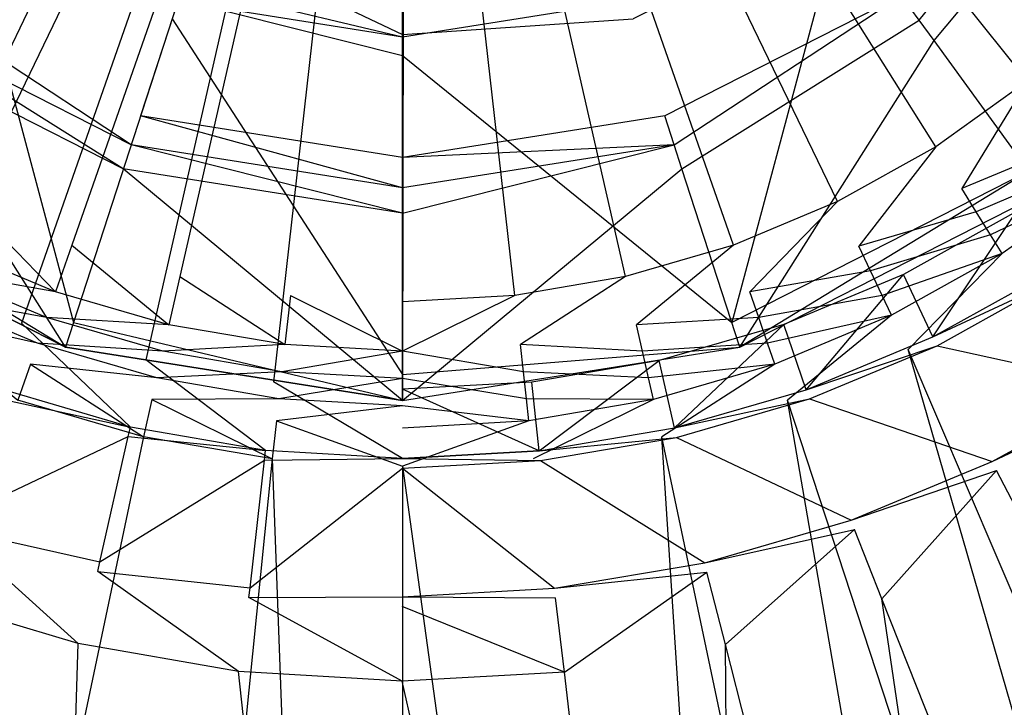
# Model space of a CAD drawing. Extents: x 0 to 0.54, y -0.45 to 0.
# Tile 14 of 38: x 0.259 to 0.287, y -0.238 to -0.219. Entities that reach past the tile are written whole.
import ezdxf

# ---------------------------------------------------------------- set-up
doc = ezdxf.new("R2010")
doc.units = 0
for name, color, linetype in [('L1_ABLAUF60_ONOVO_1___REPLACEMT', 7, 'CONTINUOUS'), ('L2_ABLAUF60_ONOVO_2___REPLACEMT', 7, 'CONTINUOUS'), ('L3_WT_416055_0___REPLACEMTFOREM', 7, 'CONTINUOUS')]:
    doc.layers.add(name, color=color, linetype=linetype)

msp = doc.modelspace()

# ---------------------------------------------------------------- linework, layer by layer
at = {"layer": 'L1_ABLAUF60_ONOVO_1___REPLACEMT', "color": 8}
for points, invisible_edges in [([(0.27, -0.199363, 0.051747), (0.262793, -0.221542, 0.051747), (0.256292, -0.218229, 0.051747), (0.27, -0.199363, 0.051747)], 14), ([(0.27, -0.222683, 0.051747), (0.262793, -0.221542, 0.051747), (0.27, -0.199363, 0.051747), (0.27, -0.222683, 0.051747)], 14), ([(0.283707, -0.218229, 0.051747), (0.277206, -0.221542, 0.051747), (0.27, -0.199363, 0.051747), (0.283707, -0.218229, 0.051747)], 14), ([(0.277206, -0.221542, 0.051747), (0.27, -0.222683, 0.051747), (0.27, -0.199363, 0.051747), (0.277206, -0.221542, 0.051747)], 14), ([(0.287214, -0.223057, 0.056747), (0.286596, -0.211421, 0.054972), (0.282058, -0.215959, 0.054972), (0.287214, -0.223057, 0.056747)], 13), ([(0.288866, -0.21307, 0.051747), (0.2842, -0.218908, 0.051747), (0.283707, -0.218229, 0.051747), (0.288866, -0.21307, 0.051747)], 13), ([(0.2842, -0.218908, 0.051747), (0.288866, -0.21307, 0.051747), (0.289544, -0.213563, 0.051747), (0.2842, -0.218908, 0.051747)], 14), ([(0.289544, -0.213563, 0.051747), (0.284607, -0.219467, 0.052259), (0.2842, -0.218908, 0.051747), (0.289544, -0.213563, 0.051747)], 13), ([(0.284607, -0.219467, 0.052259), (0.289544, -0.213563, 0.051747), (0.290104, -0.21397, 0.052259), (0.284607, -0.219467, 0.052259)], 14), ([(0.290104, -0.21397, 0.052259), (0.287633, -0.223633, 0.056066), (0.284607, -0.219467, 0.052259), (0.290104, -0.21397, 0.052259)], 13), ([(0.26095, -0.227217, 0.056747), (0.257942, -0.215959, 0.054972), (0.252785, -0.223057, 0.056747), (0.26095, -0.227217, 0.056747)], 13), ([(0.257942, -0.215959, 0.054972), (0.26095, -0.227217, 0.056747), (0.263661, -0.218873, 0.054972), (0.257942, -0.215959, 0.054972)], 14), ([(0.27905, -0.227217, 0.056747), (0.282058, -0.215959, 0.054972), (0.276339, -0.218873, 0.054972), (0.27905, -0.227217, 0.056747)], 13), ([(0.282058, -0.215959, 0.054972), (0.27905, -0.227217, 0.056747), (0.287214, -0.223057, 0.056747), (0.282058, -0.215959, 0.054972)], 14), ([(0.27, -0.219301, 0.054972), (0.264386, -0.216641, 0.053629), (0.263839, -0.218325, 0.054972), (0.27, -0.219301, 0.054972)], 13), ([(0.264386, -0.216641, 0.053629), (0.27, -0.219301, 0.054972), (0.27, -0.21753, 0.053629), (0.264386, -0.216641, 0.053629)], 14), ([(0.276161, -0.218325, 0.054972), (0.27, -0.21753, 0.053629), (0.27, -0.219301, 0.054972), (0.276161, -0.218325, 0.054972)], 13), ([(0.256292, -0.218229, 0.051747), (0.262534, -0.222339, 0.051747), (0.2558, -0.218908, 0.051747), (0.256292, -0.218229, 0.051747)], 13), ([(0.262534, -0.222339, 0.051747), (0.256292, -0.218229, 0.051747), (0.262793, -0.221542, 0.051747), (0.262534, -0.222339, 0.051747)], 14), ([(0.27, -0.219877, 0.054972), (0.263839, -0.218325, 0.054972), (0.263661, -0.218873, 0.054972), (0.27, -0.219877, 0.054972)], 13), ([(0.263839, -0.218325, 0.054972), (0.27, -0.219877, 0.054972), (0.27, -0.219301, 0.054972), (0.263839, -0.218325, 0.054972)], 14), ([(0.27, -0.219301, 0.054972), (0.276339, -0.218873, 0.054972), (0.276161, -0.218325, 0.054972), (0.27, -0.219301, 0.054972)], 14), ([(0.283707, -0.218229, 0.051747), (0.277465, -0.222339, 0.051747), (0.277206, -0.221542, 0.051747), (0.283707, -0.218229, 0.051747)], 13), ([(0.277465, -0.222339, 0.051747), (0.283707, -0.218229, 0.051747), (0.2842, -0.218908, 0.051747), (0.277465, -0.222339, 0.051747)], 14), ([(0.2558, -0.218908, 0.051747), (0.262321, -0.222997, 0.052259), (0.255393, -0.219467, 0.052259), (0.2558, -0.218908, 0.051747)], 13), ([(0.262321, -0.222997, 0.052259), (0.2558, -0.218908, 0.051747), (0.262534, -0.222339, 0.051747), (0.262321, -0.222997, 0.052259)], 14), ([(0.27, -0.22865, 0.056747), (0.263661, -0.218873, 0.054972), (0.26095, -0.227217, 0.056747), (0.27, -0.22865, 0.056747)], 13), ([(0.263661, -0.218873, 0.054972), (0.27, -0.22865, 0.056747), (0.27, -0.219877, 0.054972), (0.263661, -0.218873, 0.054972)], 14), ([(0.276339, -0.218873, 0.054972), (0.27, -0.219301, 0.054972), (0.27, -0.219877, 0.054972), (0.276339, -0.218873, 0.054972)], 13), ([(0.27, -0.219877, 0.054972), (0.27905, -0.227217, 0.056747), (0.276339, -0.218873, 0.054972), (0.27, -0.219877, 0.054972)], 14), ([(0.2842, -0.218908, 0.051747), (0.277679, -0.222997, 0.052259), (0.277465, -0.222339, 0.051747), (0.2842, -0.218908, 0.051747)], 13), ([(0.277679, -0.222997, 0.052259), (0.2842, -0.218908, 0.051747), (0.284607, -0.219467, 0.052259), (0.277679, -0.222997, 0.052259)], 14), ([(0.255393, -0.219467, 0.052259), (0.260729, -0.227895, 0.056066), (0.252366, -0.223633, 0.056066), (0.255393, -0.219467, 0.052259)], 13), ([(0.260729, -0.227895, 0.056066), (0.255393, -0.219467, 0.052259), (0.262321, -0.222997, 0.052259), (0.260729, -0.227895, 0.056066)], 14), ([(0.284607, -0.219467, 0.052259), (0.27927, -0.227895, 0.056066), (0.277679, -0.222997, 0.052259), (0.284607, -0.219467, 0.052259)], 13), ([(0.27927, -0.227895, 0.056066), (0.284607, -0.219467, 0.052259), (0.287633, -0.223633, 0.056066), (0.27927, -0.227895, 0.056066)], 14), ([(0.27905, -0.227217, 0.056747), (0.27, -0.219877, 0.054972), (0.27, -0.22865, 0.056747), (0.27905, -0.227217, 0.056747)], 13), ([(0.262793, -0.221542, 0.051747), (0.27, -0.223521, 0.051747), (0.262534, -0.222339, 0.051747), (0.262793, -0.221542, 0.051747)], 13), ([(0.27, -0.223521, 0.051747), (0.262793, -0.221542, 0.051747), (0.27, -0.222683, 0.051747), (0.27, -0.223521, 0.051747)], 14), ([(0.277465, -0.222339, 0.051747), (0.27, -0.222683, 0.051747), (0.277206, -0.221542, 0.051747), (0.277465, -0.222339, 0.051747)], 14), ([(0.262534, -0.222339, 0.051747), (0.27, -0.224213, 0.052259), (0.262321, -0.222997, 0.052259), (0.262534, -0.222339, 0.051747)], 13), ([(0.27, -0.224213, 0.052259), (0.262534, -0.222339, 0.051747), (0.27, -0.223521, 0.051747), (0.27, -0.224213, 0.052259)], 14), ([(0.277465, -0.222339, 0.051747), (0.27, -0.224213, 0.052259), (0.27, -0.223521, 0.051747), (0.277465, -0.222339, 0.051747)], 13), ([(0.27, -0.224213, 0.052259), (0.277465, -0.222339, 0.051747), (0.277679, -0.222997, 0.052259), (0.27, -0.224213, 0.052259)], 14), ([(0.27, -0.222683, 0.051747), (0.277465, -0.222339, 0.051747), (0.27, -0.223521, 0.051747), (0.27, -0.222683, 0.051747)], 13), ([(0.262321, -0.222997, 0.052259), (0.27, -0.229363, 0.056066), (0.260729, -0.227895, 0.056066), (0.262321, -0.222997, 0.052259)], 13), ([(0.27, -0.229363, 0.056066), (0.262321, -0.222997, 0.052259), (0.27, -0.224213, 0.052259), (0.27, -0.229363, 0.056066)], 14), ([(0.277679, -0.222997, 0.052259), (0.27, -0.229363, 0.056066), (0.27, -0.224213, 0.052259), (0.277679, -0.222997, 0.052259)], 13), ([(0.27, -0.229363, 0.056066), (0.277679, -0.222997, 0.052259), (0.27927, -0.227895, 0.056066), (0.27, -0.229363, 0.056066)], 14), ([(0.260729, -0.227895, 0.056747), (0.252785, -0.223057, 0.056747), (0.252366, -0.223633, 0.056747), (0.260729, -0.227895, 0.056747)], 13), ([(0.252785, -0.223057, 0.056747), (0.260729, -0.227895, 0.056747), (0.26095, -0.227217, 0.056747), (0.252785, -0.223057, 0.056747)], 14), ([(0.27927, -0.227895, 0.056747), (0.287214, -0.223057, 0.056747), (0.27905, -0.227217, 0.056747), (0.27927, -0.227895, 0.056747)], 13), ([(0.287214, -0.223057, 0.056747), (0.27927, -0.227895, 0.056747), (0.287633, -0.223633, 0.056747), (0.287214, -0.223057, 0.056747)], 14), ([(0.260729, -0.227895, 0.056066), (0.252366, -0.223633, 0.056747), (0.252366, -0.223633, 0.056066), (0.260729, -0.227895, 0.056066)], 13), ([(0.252366, -0.223633, 0.056747), (0.260729, -0.227895, 0.056066), (0.260729, -0.227895, 0.056747), (0.252366, -0.223633, 0.056747)], 14), ([(0.287633, -0.223633, 0.056747), (0.27927, -0.227895, 0.056066), (0.287633, -0.223633, 0.056066), (0.287633, -0.223633, 0.056747)], 13), ([(0.27927, -0.227895, 0.056066), (0.287633, -0.223633, 0.056747), (0.27927, -0.227895, 0.056747), (0.27927, -0.227895, 0.056066)], 14), ([(0.27, -0.229363, 0.056747), (0.26095, -0.227217, 0.056747), (0.260729, -0.227895, 0.056747), (0.27, -0.229363, 0.056747)], 13), ([(0.26095, -0.227217, 0.056747), (0.27, -0.229363, 0.056747), (0.27, -0.22865, 0.056747), (0.26095, -0.227217, 0.056747)], 14), ([(0.27, -0.22865, 0.056747), (0.27927, -0.227895, 0.056747), (0.27905, -0.227217, 0.056747), (0.27, -0.22865, 0.056747)], 14), ([(0.27, -0.229363, 0.056066), (0.260729, -0.227895, 0.056747), (0.260729, -0.227895, 0.056066), (0.27, -0.229363, 0.056066)], 13), ([(0.260729, -0.227895, 0.056747), (0.27, -0.229363, 0.056066), (0.27, -0.229363, 0.056747), (0.260729, -0.227895, 0.056747)], 14), ([(0.27927, -0.227895, 0.056747), (0.27, -0.22865, 0.056747), (0.27, -0.229363, 0.056747), (0.27927, -0.227895, 0.056747)], 13), ([(0.27927, -0.227895, 0.056747), (0.27, -0.229363, 0.056066), (0.27927, -0.227895, 0.056066), (0.27927, -0.227895, 0.056747)], 13), ([(0.27, -0.229363, 0.056066), (0.27927, -0.227895, 0.056747), (0.27, -0.229363, 0.056747), (0.27, -0.229363, 0.056066)], 14)]:
    msp.add_3dface(points, dxfattribs=dict(at, invisible_edges=invisible_edges))
at = {"layer": 'L2_ABLAUF60_ONOVO_2___REPLACEMT', "color": 8}
for points, invisible_edges in [([(0.27, -0.219363, 0.05569), (0.263967, -0.217931, 0.055769), (0.263819, -0.218384, 0.05569), (0.27, -0.219363, 0.05569)], 13), ([(0.263967, -0.217931, 0.055769), (0.27, -0.219363, 0.05569), (0.27, -0.218887, 0.055769), (0.263967, -0.217931, 0.055769)], 14), ([(0.27, -0.219363, 0.055065), (0.263819, -0.218384, 0.05569), (0.263819, -0.218384, 0.055065), (0.27, -0.219363, 0.055065)], 13), ([(0.263819, -0.218384, 0.05569), (0.27, -0.219363, 0.055065), (0.27, -0.219363, 0.05569), (0.263819, -0.218384, 0.05569)], 14), ([(0.27618, -0.218384, 0.05569), (0.27, -0.218887, 0.055769), (0.27, -0.219363, 0.05569), (0.27618, -0.218384, 0.05569)], 13), ([(0.27618, -0.218384, 0.05569), (0.27, -0.219363, 0.055065), (0.27618, -0.218384, 0.055065), (0.27618, -0.218384, 0.05569)], 13), ([(0.27, -0.219363, 0.055065), (0.27618, -0.218384, 0.05569), (0.27, -0.219363, 0.05569), (0.27, -0.219363, 0.055065)], 14)]:
    msp.add_3dface(points, dxfattribs=dict(at, invisible_edges=invisible_edges))
at = {"layer": 'L3_WT_416055_0___REPLACEMTFOREM', "color": 8}
for points, invisible_edges in [([(0.27004, -0.197154, 0.000039), (0.247582, -0.219641, 0.000065), (0.245215, -0.21696, 0.000062), (0.27004, -0.197154, 0.000039)], 14), ([(0.27004, -0.197154, 0.000039), (0.250231, -0.222038, 0.000068), (0.247582, -0.219641, 0.000065), (0.27004, -0.197154, 0.000039)], 14), ([(0.27004, -0.197154, 0.000039), (0.253129, -0.22412, 0.00007), (0.250231, -0.222038, 0.000068), (0.27004, -0.197154, 0.000039)], 14), ([(0.27004, -0.197154, 0.000039), (0.256239, -0.225862, 0.000072), (0.253129, -0.22412, 0.00007), (0.27004, -0.197154, 0.000039)], 14), ([(0.27004, -0.197154, 0.000039), (0.259524, -0.227241, 0.000074), (0.256239, -0.225862, 0.000072), (0.27004, -0.197154, 0.000039)], 14), ([(0.27004, -0.197154, 0.000039), (0.26294, -0.22824, 0.000075), (0.259524, -0.227241, 0.000074), (0.27004, -0.197154, 0.000039)], 14), ([(0.27004, -0.197154, 0.000039), (0.266446, -0.228846, 0.000075), (0.26294, -0.22824, 0.000075), (0.27004, -0.197154, 0.000039)], 14), ([(0.27004, -0.197154, 0.000039), (0.269997, -0.229052, 0.000076), (0.266446, -0.228846, 0.000075), (0.27004, -0.197154, 0.000039)], 14), ([(0.273549, -0.228856, 0.000075), (0.269997, -0.229052, 0.000076), (0.27004, -0.197154, 0.000039), (0.273549, -0.228856, 0.000075)], 14), ([(0.283764, -0.2259, 0.000072), (0.280476, -0.22727, 0.000073), (0.27004, -0.197154, 0.000039), (0.283764, -0.2259, 0.000072)], 14), ([(0.292438, -0.219703, 0.000065), (0.289783, -0.222093, 0.000067), (0.27004, -0.197154, 0.000039), (0.292438, -0.219703, 0.000065)], 14), ([(0.277056, -0.228259, 0.000075), (0.273549, -0.228856, 0.000075), (0.27004, -0.197154, 0.000039), (0.277056, -0.228259, 0.000075)], 14), ([(0.286879, -0.224167, 0.00007), (0.283764, -0.2259, 0.000072), (0.27004, -0.197154, 0.000039), (0.286879, -0.224167, 0.00007)], 14), ([(0.294812, -0.217029, 0.000062), (0.292438, -0.219703, 0.000065), (0.27004, -0.197154, 0.000039), (0.294812, -0.217029, 0.000062)], 14), ([(0.280476, -0.22727, 0.000073), (0.277056, -0.228259, 0.000075), (0.27004, -0.197154, 0.000039), (0.280476, -0.22727, 0.000073)], 14), ([(0.289783, -0.222093, 0.000067), (0.286879, -0.224167, 0.00007), (0.27004, -0.197154, 0.000039), (0.289783, -0.222093, 0.000067)], 14), ([(0.27, -0.199116, 0.051747), (0.250523, -0.218505, 0.051747), (0.252826, -0.220584, 0.051747), (0.27, -0.199116, 0.051747)], 14), ([(0.27, -0.199116, 0.051747), (0.252826, -0.220584, 0.051747), (0.255345, -0.222388, 0.051747), (0.27, -0.199116, 0.051747)], 14), ([(0.27, -0.199116, 0.051747), (0.255345, -0.222388, 0.051747), (0.258049, -0.223897, 0.051747), (0.27, -0.199116, 0.051747)], 14), ([(0.27, -0.199116, 0.051747), (0.258049, -0.223897, 0.051747), (0.260902, -0.22509, 0.051747), (0.27, -0.199116, 0.051747)], 14), ([(0.27, -0.199116, 0.051747), (0.260902, -0.22509, 0.051747), (0.263871, -0.225954, 0.051747), (0.27, -0.199116, 0.051747)], 14), ([(0.27, -0.199116, 0.051747), (0.263871, -0.225954, 0.051747), (0.266916, -0.226476, 0.051747), (0.27, -0.199116, 0.051747)], 14), ([(0.27, -0.226651, 0.051747), (0.27, -0.199116, 0.051747), (0.266916, -0.226476, 0.051747), (0.27, -0.226651, 0.051747)], 14), ([(0.287174, -0.220584, 0.051747), (0.27, -0.199116, 0.051747), (0.284655, -0.222388, 0.051747), (0.287174, -0.220584, 0.051747)], 14), ([(0.281951, -0.223897, 0.051747), (0.27, -0.199116, 0.051747), (0.279098, -0.22509, 0.051747), (0.281951, -0.223897, 0.051747)], 14), ([(0.284655, -0.222388, 0.051747), (0.27, -0.199116, 0.051747), (0.281951, -0.223897, 0.051747), (0.284655, -0.222388, 0.051747)], 14), ([(0.289477, -0.218505, 0.051747), (0.27, -0.199116, 0.051747), (0.287174, -0.220584, 0.051747), (0.289477, -0.218505, 0.051747)], 14), ([(0.279098, -0.22509, 0.051747), (0.27, -0.199116, 0.051747), (0.276129, -0.225954, 0.051747), (0.279098, -0.22509, 0.051747)], 14), ([(0.273084, -0.226476, 0.051747), (0.27, -0.199116, 0.051747), (0.27, -0.226651, 0.051747), (0.273084, -0.226476, 0.051747)], 14), ([(0.276129, -0.225954, 0.051747), (0.27, -0.199116, 0.051747), (0.273084, -0.226476, 0.051747), (0.276129, -0.225954, 0.051747)], 14), ([(0.285376, -0.223537, 0.051747), (0.287174, -0.220584, 0.051747), (0.284655, -0.222388, 0.051747), (0.285376, -0.223537, 0.051747)], 13), ([(0.287174, -0.220584, 0.051747), (0.285376, -0.223537, 0.051747), (0.288019, -0.221644, 0.051747), (0.287174, -0.220584, 0.051747)], 14), ([(0.285376, -0.223537, 0.051747), (0.288481, -0.222231, 0.053526), (0.288019, -0.221644, 0.051747), (0.285376, -0.223537, 0.051747)], 13), ([(0.28254, -0.22512, 0.051747), (0.284655, -0.222388, 0.051747), (0.281951, -0.223897, 0.051747), (0.28254, -0.22512, 0.051747)], 13), ([(0.284655, -0.222388, 0.051747), (0.28254, -0.22512, 0.051747), (0.285376, -0.223537, 0.051747), (0.284655, -0.222388, 0.051747)], 14), ([(0.288481, -0.222231, 0.053526), (0.285376, -0.223537, 0.051747), (0.28577, -0.224173, 0.053526), (0.288481, -0.222231, 0.053526)], 14), ([(0.28577, -0.224173, 0.053526), (0.288942, -0.222818, 0.055305), (0.288481, -0.222231, 0.053526), (0.28577, -0.224173, 0.053526)], 13), ([(0.288942, -0.222818, 0.055305), (0.28577, -0.224173, 0.053526), (0.286164, -0.224808, 0.055305), (0.288942, -0.222818, 0.055305)], 14), ([(0.286164, -0.224808, 0.055305), (0.289317, -0.223294, 0.056747), (0.288942, -0.222818, 0.055305), (0.286164, -0.224808, 0.055305)], 13), ([(0.289317, -0.223294, 0.056747), (0.286164, -0.224808, 0.055305), (0.286483, -0.225324, 0.056747), (0.289317, -0.223294, 0.056747)], 14), ([(0.28704, -0.22621, 0.056747), (0.289317, -0.223294, 0.056747), (0.286483, -0.225324, 0.056747), (0.28704, -0.22621, 0.056747)], 13), ([(0.28254, -0.22512, 0.051747), (0.28577, -0.224173, 0.053526), (0.285376, -0.223537, 0.051747), (0.28254, -0.22512, 0.051747)], 13), ([(0.260455, -0.226372, 0.051747), (0.258049, -0.223897, 0.051747), (0.25746, -0.22512, 0.051747), (0.260455, -0.226372, 0.051747)], 13), ([(0.258049, -0.223897, 0.051747), (0.260455, -0.226372, 0.051747), (0.260902, -0.22509, 0.051747), (0.258049, -0.223897, 0.051747)], 14), ([(0.279545, -0.226372, 0.051747), (0.281951, -0.223897, 0.051747), (0.279098, -0.22509, 0.051747), (0.279545, -0.226372, 0.051747)], 13), ([(0.281951, -0.223897, 0.051747), (0.279545, -0.226372, 0.051747), (0.28254, -0.22512, 0.051747), (0.281951, -0.223897, 0.051747)], 14), ([(0.28577, -0.224173, 0.053526), (0.28254, -0.22512, 0.051747), (0.282861, -0.225796, 0.053526), (0.28577, -0.224173, 0.053526)], 14), ([(0.282861, -0.225796, 0.053526), (0.286164, -0.224808, 0.055305), (0.28577, -0.224173, 0.053526), (0.282861, -0.225796, 0.053526)], 13), ([(0.286879, -0.224167, 0.00007), (0.284579, -0.227614, 0.000074), (0.283764, -0.2259, 0.000072), (0.286879, -0.224167, 0.00007)], 13), ([(0.284579, -0.227614, 0.000074), (0.286879, -0.224167, 0.00007), (0.287879, -0.225778, 0.000072), (0.284579, -0.227614, 0.000074)], 14), ([(0.286164, -0.224808, 0.055305), (0.282861, -0.225796, 0.053526), (0.283182, -0.226472, 0.055305), (0.286164, -0.224808, 0.055305)], 14), ([(0.283182, -0.226472, 0.055305), (0.286483, -0.225324, 0.056747), (0.286164, -0.224808, 0.055305), (0.283182, -0.226472, 0.055305)], 13), ([(0.257139, -0.225796, 0.053526), (0.260455, -0.226372, 0.051747), (0.25746, -0.22512, 0.051747), (0.257139, -0.225796, 0.053526)], 13), ([(0.263569, -0.227278, 0.051747), (0.260902, -0.22509, 0.051747), (0.260455, -0.226372, 0.051747), (0.263569, -0.227278, 0.051747)], 13), ([(0.260902, -0.22509, 0.051747), (0.263569, -0.227278, 0.051747), (0.263871, -0.225954, 0.051747), (0.260902, -0.22509, 0.051747)], 14), ([(0.276431, -0.227278, 0.051747), (0.279098, -0.22509, 0.051747), (0.276129, -0.225954, 0.051747), (0.276431, -0.227278, 0.051747)], 13), ([(0.279098, -0.22509, 0.051747), (0.276431, -0.227278, 0.051747), (0.279545, -0.226372, 0.051747), (0.279098, -0.22509, 0.051747)], 14), ([(0.279545, -0.226372, 0.051747), (0.282861, -0.225796, 0.053526), (0.28254, -0.22512, 0.051747), (0.279545, -0.226372, 0.051747)], 13), ([(0.286483, -0.225324, 0.056747), (0.283182, -0.226472, 0.055305), (0.283442, -0.22702, 0.056747), (0.286483, -0.225324, 0.056747)], 14), ([(0.283896, -0.227964, 0.056747), (0.286483, -0.225324, 0.056747), (0.283442, -0.22702, 0.056747), (0.283896, -0.227964, 0.056747)], 13), ([(0.286483, -0.225324, 0.056747), (0.283896, -0.227964, 0.056747), (0.28704, -0.22621, 0.056747), (0.286483, -0.225324, 0.056747)], 14), ([(0.258899, -0.229035, 0.000076), (0.256239, -0.225862, 0.000072), (0.259524, -0.227241, 0.000074), (0.258899, -0.229035, 0.000076)], 14), ([(0.256818, -0.226472, 0.055305), (0.26021, -0.22708, 0.053526), (0.257139, -0.225796, 0.053526), (0.256818, -0.226472, 0.055305)], 13), ([(0.260455, -0.226372, 0.051747), (0.257139, -0.225796, 0.053526), (0.26021, -0.22708, 0.053526), (0.260455, -0.226372, 0.051747)], 14), ([(0.266764, -0.227826, 0.051747), (0.263871, -0.225954, 0.051747), (0.263569, -0.227278, 0.051747), (0.266764, -0.227826, 0.051747)], 13), ([(0.263871, -0.225954, 0.051747), (0.266764, -0.227826, 0.051747), (0.266916, -0.226476, 0.051747), (0.263871, -0.225954, 0.051747)], 14), ([(0.273236, -0.227826, 0.051747), (0.276129, -0.225954, 0.051747), (0.273084, -0.226476, 0.051747), (0.273236, -0.227826, 0.051747)], 13), ([(0.276129, -0.225954, 0.051747), (0.273236, -0.227826, 0.051747), (0.276431, -0.227278, 0.051747), (0.276129, -0.225954, 0.051747)], 14), ([(0.282861, -0.225796, 0.053526), (0.279545, -0.226372, 0.051747), (0.27979, -0.22708, 0.053526), (0.282861, -0.225796, 0.053526)], 14), ([(0.27979, -0.22708, 0.053526), (0.283182, -0.226472, 0.055305), (0.282861, -0.225796, 0.053526), (0.27979, -0.22708, 0.053526)], 13), ([(0.283764, -0.2259, 0.000072), (0.281095, -0.229065, 0.000075), (0.280476, -0.22727, 0.000073), (0.283764, -0.2259, 0.000072)], 13), ([(0.281095, -0.229065, 0.000075), (0.283764, -0.2259, 0.000072), (0.284579, -0.227614, 0.000074), (0.281095, -0.229065, 0.000075)], 14), ([(0.28802, -0.226006, 0.00217), (0.284579, -0.227614, 0.000074), (0.287879, -0.225778, 0.000072), (0.28802, -0.226006, 0.00217)], 13), ([(0.324353, -0.322595, 0.063885), (0.28704, -0.22621, 0.056747), (0.283896, -0.227964, 0.056747), (0.324353, -0.322595, 0.063885)], 14), ([(0.284579, -0.227614, 0.000074), (0.28802, -0.226006, 0.00217), (0.284694, -0.227856, 0.002172), (0.284579, -0.227614, 0.000074)], 14), ([(0.289877, -0.228999, 0.029797), (0.284694, -0.227856, 0.002172), (0.28802, -0.226006, 0.00217), (0.289877, -0.228999, 0.029797)], 13), ([(0.256558, -0.22702, 0.056747), (0.259966, -0.227789, 0.055305), (0.256818, -0.226472, 0.055305), (0.256558, -0.22702, 0.056747)], 13), ([(0.26021, -0.22708, 0.053526), (0.256818, -0.226472, 0.055305), (0.259966, -0.227789, 0.055305), (0.26021, -0.22708, 0.053526)], 14), ([(0.26021, -0.22708, 0.053526), (0.263569, -0.227278, 0.051747), (0.260455, -0.226372, 0.051747), (0.26021, -0.22708, 0.053526)], 13), ([(0.27, -0.22801, 0.051747), (0.266916, -0.226476, 0.051747), (0.266764, -0.227826, 0.051747), (0.27, -0.22801, 0.051747)], 13), ([(0.266916, -0.226476, 0.051747), (0.27, -0.22801, 0.051747), (0.27, -0.226651, 0.051747), (0.266916, -0.226476, 0.051747)], 14), ([(0.27, -0.22801, 0.051747), (0.273084, -0.226476, 0.051747), (0.27, -0.226651, 0.051747), (0.27, -0.22801, 0.051747)], 13), ([(0.273084, -0.226476, 0.051747), (0.27, -0.22801, 0.051747), (0.273236, -0.227826, 0.051747), (0.273084, -0.226476, 0.051747)], 14), ([(0.276431, -0.227278, 0.051747), (0.27979, -0.22708, 0.053526), (0.279545, -0.226372, 0.051747), (0.276431, -0.227278, 0.051747)], 13), ([(0.283182, -0.226472, 0.055305), (0.27979, -0.22708, 0.053526), (0.280034, -0.227789, 0.055305), (0.283182, -0.226472, 0.055305)], 14), ([(0.280034, -0.227789, 0.055305), (0.283442, -0.22702, 0.056747), (0.283182, -0.226472, 0.055305), (0.280034, -0.227789, 0.055305)], 13), ([(0.256558, -0.22702, 0.056747), (0.259422, -0.229352, 0.056747), (0.259767, -0.228363, 0.056747), (0.256558, -0.22702, 0.056747)], 14), ([(0.259966, -0.227789, 0.055305), (0.256558, -0.22702, 0.056747), (0.259767, -0.228363, 0.056747), (0.259966, -0.227789, 0.055305)], 14), ([(0.259966, -0.227789, 0.055305), (0.263404, -0.22801, 0.053526), (0.26021, -0.22708, 0.053526), (0.259966, -0.227789, 0.055305)], 13), ([(0.263569, -0.227278, 0.051747), (0.26021, -0.22708, 0.053526), (0.263404, -0.22801, 0.053526), (0.263569, -0.227278, 0.051747)], 14), ([(0.27979, -0.22708, 0.053526), (0.276431, -0.227278, 0.051747), (0.276596, -0.22801, 0.053526), (0.27979, -0.22708, 0.053526)], 14), ([(0.276596, -0.22801, 0.053526), (0.280034, -0.227789, 0.055305), (0.27979, -0.22708, 0.053526), (0.276596, -0.22801, 0.053526)], 13), ([(0.283442, -0.22702, 0.056747), (0.280034, -0.227789, 0.055305), (0.280233, -0.228363, 0.056747), (0.283442, -0.22702, 0.056747)], 14), ([(0.280578, -0.229352, 0.056747), (0.283442, -0.22702, 0.056747), (0.280233, -0.228363, 0.056747), (0.280578, -0.229352, 0.056747)], 13), ([(0.283442, -0.22702, 0.056747), (0.280578, -0.229352, 0.056747), (0.283896, -0.227964, 0.056747), (0.283442, -0.22702, 0.056747)], 14), ([(0.259524, -0.227241, 0.000074), (0.262519, -0.230093, 0.000077), (0.258899, -0.229035, 0.000076), (0.259524, -0.227241, 0.000074)], 13), ([(0.262519, -0.230093, 0.000077), (0.259524, -0.227241, 0.000074), (0.26294, -0.22824, 0.000075), (0.262519, -0.230093, 0.000077)], 14), ([(0.263404, -0.22801, 0.053526), (0.266764, -0.227826, 0.051747), (0.263569, -0.227278, 0.051747), (0.263404, -0.22801, 0.053526)], 13), ([(0.273236, -0.227826, 0.051747), (0.276596, -0.22801, 0.053526), (0.276431, -0.227278, 0.051747), (0.273236, -0.227826, 0.051747)], 13), ([(0.280476, -0.22727, 0.000073), (0.277473, -0.230113, 0.000077), (0.277056, -0.228259, 0.000075), (0.280476, -0.22727, 0.000073)], 13), ([(0.277473, -0.230113, 0.000077), (0.280476, -0.22727, 0.000073), (0.281095, -0.229065, 0.000075), (0.277473, -0.230113, 0.000077)], 14), ([(0.284694, -0.227856, 0.002172), (0.281095, -0.229065, 0.000075), (0.284579, -0.227614, 0.000074), (0.284694, -0.227856, 0.002172)], 13), ([(0.259767, -0.228363, 0.056747), (0.26324, -0.228741, 0.055305), (0.259966, -0.227789, 0.055305), (0.259767, -0.228363, 0.056747)], 13), ([(0.263404, -0.22801, 0.053526), (0.259966, -0.227789, 0.055305), (0.26324, -0.228741, 0.055305), (0.263404, -0.22801, 0.053526)], 14), ([(0.266764, -0.227826, 0.051747), (0.263404, -0.22801, 0.053526), (0.266681, -0.228572, 0.053526), (0.266764, -0.227826, 0.051747)], 14), ([(0.266681, -0.228572, 0.053526), (0.27, -0.22801, 0.051747), (0.266764, -0.227826, 0.051747), (0.266681, -0.228572, 0.053526)], 13), ([(0.27, -0.22801, 0.051747), (0.273319, -0.228572, 0.053526), (0.273236, -0.227826, 0.051747), (0.27, -0.22801, 0.051747)], 13), ([(0.276596, -0.22801, 0.053526), (0.273236, -0.227826, 0.051747), (0.273319, -0.228572, 0.053526), (0.276596, -0.22801, 0.053526)], 14), ([(0.280034, -0.227789, 0.055305), (0.276596, -0.22801, 0.053526), (0.27676, -0.228741, 0.055305), (0.280034, -0.227789, 0.055305)], 14), ([(0.27676, -0.228741, 0.055305), (0.280233, -0.228363, 0.056747), (0.280034, -0.227789, 0.055305), (0.27676, -0.228741, 0.055305)], 13), ([(0.281095, -0.229065, 0.000075), (0.284694, -0.227856, 0.002172), (0.281183, -0.229319, 0.002174), (0.281095, -0.229065, 0.000075)], 14), ([(0.286207, -0.231041, 0.029799), (0.281183, -0.229319, 0.002174), (0.284694, -0.227856, 0.002172), (0.286207, -0.231041, 0.029799)], 13), ([(0.284694, -0.227856, 0.002172), (0.289877, -0.228999, 0.029797), (0.286207, -0.231041, 0.029799), (0.284694, -0.227856, 0.002172)], 14), ([(0.26324, -0.228741, 0.055305), (0.266681, -0.228572, 0.053526), (0.263404, -0.22801, 0.053526), (0.26324, -0.228741, 0.055305)], 13), ([(0.27, -0.22801, 0.051747), (0.266681, -0.228572, 0.053526), (0.27, -0.22876, 0.053526), (0.27, -0.22801, 0.051747)], 14), ([(0.273319, -0.228572, 0.053526), (0.27, -0.22801, 0.051747), (0.27, -0.22876, 0.053526), (0.273319, -0.228572, 0.053526)], 14), ([(0.273319, -0.228572, 0.053526), (0.27676, -0.228741, 0.055305), (0.276596, -0.22801, 0.053526), (0.273319, -0.228572, 0.053526)], 13), ([(0.312066, -0.325235, 0.063885), (0.283896, -0.227964, 0.056747), (0.280578, -0.229352, 0.056747), (0.312066, -0.325235, 0.063885)], 14), ([(0.324353, -0.322595, 0.063885), (0.283896, -0.227964, 0.056747), (0.312066, -0.325235, 0.063885), (0.324353, -0.322595, 0.063885)], 14), ([(0.262873, -0.230356, 0.056747), (0.259767, -0.228363, 0.056747), (0.259422, -0.229352, 0.056747), (0.262873, -0.230356, 0.056747)], 13), ([(0.259767, -0.228363, 0.056747), (0.262873, -0.230356, 0.056747), (0.263106, -0.229334, 0.056747), (0.259767, -0.228363, 0.056747)], 14), ([(0.26324, -0.228741, 0.055305), (0.259767, -0.228363, 0.056747), (0.263106, -0.229334, 0.056747), (0.26324, -0.228741, 0.055305)], 14), ([(0.26294, -0.22824, 0.000075), (0.266233, -0.230735, 0.000077), (0.262519, -0.230093, 0.000077), (0.26294, -0.22824, 0.000075)], 13), ([(0.266233, -0.230735, 0.000077), (0.26294, -0.22824, 0.000075), (0.266446, -0.228846, 0.000075), (0.266233, -0.230735, 0.000077)], 14), ([(0.277056, -0.228259, 0.000075), (0.273757, -0.230746, 0.000077), (0.273549, -0.228856, 0.000075), (0.277056, -0.228259, 0.000075)], 13), ([(0.273757, -0.230746, 0.000077), (0.277056, -0.228259, 0.000075), (0.277473, -0.230113, 0.000077), (0.273757, -0.230746, 0.000077)], 14), ([(0.280233, -0.228363, 0.056747), (0.27676, -0.228741, 0.055305), (0.276894, -0.229334, 0.056747), (0.280233, -0.228363, 0.056747)], 14), ([(0.277127, -0.230356, 0.056747), (0.280233, -0.228363, 0.056747), (0.276894, -0.229334, 0.056747), (0.277127, -0.230356, 0.056747)], 13), ([(0.280233, -0.228363, 0.056747), (0.277127, -0.230356, 0.056747), (0.280578, -0.229352, 0.056747), (0.280233, -0.228363, 0.056747)], 14), ([(0.266681, -0.228572, 0.053526), (0.26324, -0.228741, 0.055305), (0.266598, -0.229317, 0.055305), (0.266681, -0.228572, 0.053526)], 14), ([(0.266598, -0.229317, 0.055305), (0.27, -0.22876, 0.053526), (0.266681, -0.228572, 0.053526), (0.266598, -0.229317, 0.055305)], 13), ([(0.27, -0.22876, 0.053526), (0.273402, -0.229317, 0.055305), (0.273319, -0.228572, 0.053526), (0.27, -0.22876, 0.053526)], 13), ([(0.27676, -0.228741, 0.055305), (0.273319, -0.228572, 0.053526), (0.273402, -0.229317, 0.055305), (0.27676, -0.228741, 0.055305)], 14), ([(0.263106, -0.229334, 0.056747), (0.266598, -0.229317, 0.055305), (0.26324, -0.228741, 0.055305), (0.263106, -0.229334, 0.056747)], 13), ([(0.266446, -0.228846, 0.000075), (0.269995, -0.230954, 0.000078), (0.266233, -0.230735, 0.000077), (0.266446, -0.228846, 0.000075)], 13), ([(0.269995, -0.230954, 0.000078), (0.266446, -0.228846, 0.000075), (0.269997, -0.229052, 0.000076), (0.269995, -0.230954, 0.000078)], 14), ([(0.27, -0.22876, 0.053526), (0.266598, -0.229317, 0.055305), (0.27, -0.22951, 0.055305), (0.27, -0.22876, 0.053526)], 14), ([(0.273757, -0.230746, 0.000077), (0.269997, -0.229052, 0.000076), (0.273549, -0.228856, 0.000075), (0.273757, -0.230746, 0.000077)], 14), ([(0.273402, -0.229317, 0.055305), (0.27, -0.22876, 0.053526), (0.27, -0.22951, 0.055305), (0.273402, -0.229317, 0.055305)], 14), ([(0.273402, -0.229317, 0.055305), (0.276894, -0.229334, 0.056747), (0.27676, -0.228741, 0.055305), (0.273402, -0.229317, 0.055305)], 13), ([(0.262519, -0.230093, 0.000077), (0.258811, -0.229288, 0.002174), (0.258899, -0.229035, 0.000076), (0.262519, -0.230093, 0.000077)], 13), ([(0.269997, -0.229052, 0.000076), (0.273757, -0.230746, 0.000077), (0.269995, -0.230954, 0.000078), (0.269997, -0.229052, 0.000076)], 13), ([(0.281183, -0.229319, 0.002174), (0.277473, -0.230113, 0.000077), (0.281095, -0.229065, 0.000075), (0.281183, -0.229319, 0.002174)], 13), ([(0.290018, -0.229226, 0.031893), (0.286207, -0.231041, 0.029799), (0.289877, -0.228999, 0.029797), (0.290018, -0.229226, 0.031893)], 13), ([(0.286207, -0.231041, 0.029799), (0.290018, -0.229226, 0.031893), (0.286322, -0.231282, 0.031895), (0.286207, -0.231041, 0.029799)], 14), ([(0.290018, -0.229226, 0.031893), (0.287266, -0.233099, 0.0319), (0.286322, -0.231282, 0.031895), (0.290018, -0.229226, 0.031893)], 13), ([(0.262873, -0.230356, 0.056747), (0.259422, -0.229352, 0.056747), (0.242496, -0.327252, 0.063885), (0.262873, -0.230356, 0.056747)], 14), ([(0.262459, -0.230354, 0.002175), (0.257651, -0.23262, 0.029801), (0.258811, -0.229288, 0.002174), (0.262459, -0.230354, 0.002175)], 13), ([(0.258811, -0.229288, 0.002174), (0.262519, -0.230093, 0.000077), (0.262459, -0.230354, 0.002175), (0.258811, -0.229288, 0.002174)], 14), ([(0.266414, -0.230963, 0.056747), (0.263106, -0.229334, 0.056747), (0.262873, -0.230356, 0.056747), (0.266414, -0.230963, 0.056747)], 13), ([(0.266598, -0.229317, 0.055305), (0.263106, -0.229334, 0.056747), (0.266531, -0.229922, 0.056747), (0.266598, -0.229317, 0.055305)], 14), ([(0.263106, -0.229334, 0.056747), (0.266414, -0.230963, 0.056747), (0.266531, -0.229922, 0.056747), (0.263106, -0.229334, 0.056747)], 14), ([(0.266531, -0.229922, 0.056747), (0.27, -0.22951, 0.055305), (0.266598, -0.229317, 0.055305), (0.266531, -0.229922, 0.056747)], 13), ([(0.27, -0.22951, 0.055305), (0.266531, -0.229922, 0.056747), (0.27, -0.230118, 0.056747), (0.27, -0.22951, 0.055305)], 14), ([(0.27, -0.22951, 0.055305), (0.273469, -0.229922, 0.056747), (0.273402, -0.229317, 0.055305), (0.27, -0.22951, 0.055305)], 13), ([(0.273469, -0.229922, 0.056747), (0.27, -0.22951, 0.055305), (0.27, -0.230118, 0.056747), (0.273469, -0.229922, 0.056747)], 14), ([(0.276894, -0.229334, 0.056747), (0.273402, -0.229317, 0.055305), (0.273469, -0.229922, 0.056747), (0.276894, -0.229334, 0.056747)], 14), ([(0.273586, -0.230963, 0.056747), (0.276894, -0.229334, 0.056747), (0.273469, -0.229922, 0.056747), (0.273586, -0.230963, 0.056747)], 13), ([(0.276894, -0.229334, 0.056747), (0.273586, -0.230963, 0.056747), (0.277127, -0.230356, 0.056747), (0.276894, -0.229334, 0.056747)], 14), ([(0.297504, -0.327252, 0.063885), (0.280578, -0.229352, 0.056747), (0.277127, -0.230356, 0.056747), (0.297504, -0.327252, 0.063885)], 14), ([(0.277473, -0.230113, 0.000077), (0.281183, -0.229319, 0.002174), (0.277532, -0.230375, 0.002175), (0.277473, -0.230113, 0.000077)], 14), ([(0.282334, -0.232654, 0.029801), (0.277532, -0.230375, 0.002175), (0.281183, -0.229319, 0.002174), (0.282334, -0.232654, 0.029801)], 13), ([(0.312066, -0.325235, 0.063885), (0.280578, -0.229352, 0.056747), (0.297504, -0.327252, 0.063885), (0.312066, -0.325235, 0.063885)], 14), ([(0.281183, -0.229319, 0.002174), (0.286207, -0.231041, 0.029799), (0.282334, -0.232654, 0.029801), (0.281183, -0.229319, 0.002174)], 14), ([(0.27, -0.231166, 0.056747), (0.266531, -0.229922, 0.056747), (0.266414, -0.230963, 0.056747), (0.27, -0.231166, 0.056747)], 13), ([(0.266531, -0.229922, 0.056747), (0.27, -0.231166, 0.056747), (0.27, -0.230118, 0.056747), (0.266531, -0.229922, 0.056747)], 14), ([(0.27, -0.231166, 0.056747), (0.273469, -0.229922, 0.056747), (0.27, -0.230118, 0.056747), (0.27, -0.231166, 0.056747)], 13), ([(0.273469, -0.229922, 0.056747), (0.27, -0.231166, 0.056747), (0.273586, -0.230963, 0.056747), (0.273469, -0.229922, 0.056747)], 14), ([(0.266233, -0.230735, 0.000077), (0.262459, -0.230354, 0.002175), (0.262519, -0.230093, 0.000077), (0.266233, -0.230735, 0.000077)], 13), ([(0.277532, -0.230375, 0.002175), (0.273757, -0.230746, 0.000077), (0.277473, -0.230113, 0.000077), (0.277532, -0.230375, 0.002175)], 13), ([(0.262873, -0.230356, 0.056747), (0.242496, -0.327252, 0.063885), (0.256587, -0.328416, 0.063885), (0.262873, -0.230356, 0.056747)], 14), ([(0.266414, -0.230963, 0.056747), (0.262873, -0.230356, 0.056747), (0.256587, -0.328416, 0.063885), (0.266414, -0.230963, 0.056747)], 14), ([(0.257651, -0.23262, 0.029801), (0.262459, -0.230354, 0.002175), (0.261676, -0.233797, 0.029802), (0.257651, -0.23262, 0.029801)], 14), ([(0.266203, -0.231002, 0.002176), (0.261676, -0.233797, 0.029802), (0.262459, -0.230354, 0.002175), (0.266203, -0.231002, 0.002176)], 13), ([(0.262459, -0.230354, 0.002175), (0.266233, -0.230735, 0.000077), (0.266203, -0.231002, 0.002176), (0.262459, -0.230354, 0.002175)], 14), ([(0.283413, -0.328416, 0.063885), (0.277127, -0.230356, 0.056747), (0.273586, -0.230963, 0.056747), (0.283413, -0.328416, 0.063885)], 14), ([(0.273757, -0.230746, 0.000077), (0.277532, -0.230375, 0.002175), (0.273787, -0.231012, 0.002176), (0.273757, -0.230746, 0.000077)], 14), ([(0.278306, -0.23382, 0.029802), (0.273787, -0.231012, 0.002176), (0.277532, -0.230375, 0.002175), (0.278306, -0.23382, 0.029802)], 13), ([(0.297504, -0.327252, 0.063885), (0.277127, -0.230356, 0.056747), (0.283413, -0.328416, 0.063885), (0.297504, -0.327252, 0.063885)], 14), ([(0.277532, -0.230375, 0.002175), (0.282334, -0.232654, 0.029801), (0.278306, -0.23382, 0.029802), (0.277532, -0.230375, 0.002175)], 14), ([(0.269995, -0.230954, 0.000078), (0.266203, -0.231002, 0.002176), (0.266233, -0.230735, 0.000077), (0.269995, -0.230954, 0.000078)], 13), ([(0.273787, -0.231012, 0.002176), (0.269995, -0.230954, 0.000078), (0.273757, -0.230746, 0.000077), (0.273787, -0.231012, 0.002176)], 13), ([(0.27, -0.328862, 0.063885), (0.266414, -0.230963, 0.056747), (0.256587, -0.328416, 0.063885), (0.27, -0.328862, 0.063885)], 13), ([(0.261676, -0.233797, 0.029802), (0.266203, -0.231002, 0.002176), (0.265806, -0.234511, 0.029803), (0.261676, -0.233797, 0.029802)], 14), ([(0.269994, -0.231222, 0.002176), (0.265806, -0.234511, 0.029803), (0.266203, -0.231002, 0.002176), (0.269994, -0.231222, 0.002176)], 13), ([(0.266203, -0.231002, 0.002176), (0.269995, -0.230954, 0.000078), (0.269994, -0.231222, 0.002176), (0.266203, -0.231002, 0.002176)], 14), ([(0.266414, -0.230963, 0.056747), (0.27, -0.328862, 0.063885), (0.27, -0.231166, 0.056747), (0.266414, -0.230963, 0.056747)], 14), ([(0.269995, -0.230954, 0.000078), (0.273787, -0.231012, 0.002176), (0.269994, -0.231222, 0.002176), (0.269995, -0.230954, 0.000078)], 14), ([(0.274174, -0.234523, 0.029803), (0.269994, -0.231222, 0.002176), (0.273787, -0.231012, 0.002176), (0.274174, -0.234523, 0.029803)], 13), ([(0.27, -0.231166, 0.056747), (0.283413, -0.328416, 0.063885), (0.273586, -0.230963, 0.056747), (0.27, -0.231166, 0.056747)], 14), ([(0.273787, -0.231012, 0.002176), (0.278306, -0.23382, 0.029802), (0.274174, -0.234523, 0.029803), (0.273787, -0.231012, 0.002176)], 14), ([(0.286322, -0.231282, 0.031895), (0.282334, -0.232654, 0.029801), (0.286207, -0.231041, 0.029799), (0.286322, -0.231282, 0.031895)], 13), ([(0.265806, -0.234511, 0.029803), (0.269994, -0.231222, 0.002176), (0.26999, -0.234754, 0.029803), (0.265806, -0.234511, 0.029803)], 14), ([(0.269994, -0.231222, 0.002176), (0.274174, -0.234523, 0.029803), (0.26999, -0.234754, 0.029803), (0.269994, -0.231222, 0.002176)], 14), ([(0.283413, -0.328416, 0.063885), (0.27, -0.231166, 0.056747), (0.27, -0.328862, 0.063885), (0.283413, -0.328416, 0.063885)], 13), ([(0.282334, -0.232654, 0.029801), (0.286322, -0.231282, 0.031895), (0.282421, -0.232907, 0.031897), (0.282334, -0.232654, 0.029801)], 14), ([(0.286322, -0.231282, 0.031895), (0.283175, -0.234813, 0.031903), (0.282421, -0.232907, 0.031897), (0.286322, -0.231282, 0.031895)], 13), ([(0.283175, -0.234813, 0.031903), (0.286322, -0.231282, 0.031895), (0.287266, -0.233099, 0.0319), (0.283175, -0.234813, 0.031903)], 14), ([(0.261676, -0.233797, 0.029802), (0.257563, -0.232873, 0.031897), (0.257651, -0.23262, 0.029801), (0.261676, -0.233797, 0.029802)], 13), ([(0.282421, -0.232907, 0.031897), (0.278306, -0.23382, 0.029802), (0.282334, -0.232654, 0.029801), (0.282421, -0.232907, 0.031897)], 13), ([(0.257563, -0.232873, 0.031897), (0.261082, -0.236038, 0.031904), (0.25682, -0.234783, 0.031903), (0.257563, -0.232873, 0.031897)], 13), ([(0.261082, -0.236038, 0.031904), (0.257563, -0.232873, 0.031897), (0.261617, -0.234058, 0.031898), (0.261082, -0.236038, 0.031904)], 14), ([(0.257563, -0.232873, 0.031897), (0.261676, -0.233797, 0.029802), (0.261617, -0.234058, 0.031898), (0.257563, -0.232873, 0.031897)], 14), ([(0.278306, -0.23382, 0.029802), (0.282421, -0.232907, 0.031897), (0.278364, -0.234081, 0.031898), (0.278306, -0.23382, 0.029802)], 14), ([(0.282421, -0.232907, 0.031897), (0.278874, -0.236068, 0.031904), (0.278364, -0.234081, 0.031898), (0.282421, -0.232907, 0.031897)], 13), ([(0.278874, -0.236068, 0.031904), (0.282421, -0.232907, 0.031897), (0.283175, -0.234813, 0.031903), (0.278874, -0.236068, 0.031904)], 14), ([(0.287266, -0.233099, 0.0319), (0.299793, -0.276784, 0.032027), (0.283175, -0.234813, 0.031903), (0.287266, -0.233099, 0.0319)], 13), ([(0.265806, -0.234511, 0.029803), (0.261617, -0.234058, 0.031898), (0.261676, -0.233797, 0.029802), (0.265806, -0.234511, 0.029803)], 13), ([(0.278364, -0.234081, 0.031898), (0.274174, -0.234523, 0.029803), (0.278306, -0.23382, 0.029802), (0.278364, -0.234081, 0.031898)], 13), ([(0.261617, -0.234058, 0.031898), (0.265486, -0.236809, 0.031905), (0.261082, -0.236038, 0.031904), (0.261617, -0.234058, 0.031898)], 13), ([(0.265486, -0.236809, 0.031905), (0.261617, -0.234058, 0.031898), (0.265776, -0.234778, 0.031899), (0.265486, -0.236809, 0.031905)], 14), ([(0.261617, -0.234058, 0.031898), (0.265806, -0.234511, 0.029803), (0.265776, -0.234778, 0.031899), (0.261617, -0.234058, 0.031898)], 14), ([(0.274174, -0.234523, 0.029803), (0.278364, -0.234081, 0.031898), (0.274203, -0.234789, 0.031899), (0.274174, -0.234523, 0.029803)], 14), ([(0.278364, -0.234081, 0.031898), (0.274445, -0.236827, 0.031905), (0.274203, -0.234789, 0.031899), (0.278364, -0.234081, 0.031898)], 13), ([(0.274445, -0.236827, 0.031905), (0.278364, -0.234081, 0.031898), (0.278874, -0.236068, 0.031904), (0.274445, -0.236827, 0.031905)], 14), ([(0.26999, -0.234754, 0.029803), (0.265776, -0.234778, 0.031899), (0.265806, -0.234511, 0.029803), (0.26999, -0.234754, 0.029803)], 13), ([(0.274203, -0.234789, 0.031899), (0.26999, -0.234754, 0.029803), (0.274174, -0.234523, 0.029803), (0.274203, -0.234789, 0.031899)], 13), ([(0.25007, -0.276784, 0.032027), (0.25682, -0.234783, 0.031903), (0.261082, -0.236038, 0.031904), (0.25007, -0.276784, 0.032027)], 14), ([(0.265776, -0.234778, 0.031899), (0.269983, -0.237074, 0.031906), (0.265486, -0.236809, 0.031905), (0.265776, -0.234778, 0.031899)], 13), ([(0.265776, -0.234778, 0.031899), (0.26999, -0.234754, 0.029803), (0.269989, -0.235022, 0.031899), (0.265776, -0.234778, 0.031899)], 14), ([(0.269983, -0.237074, 0.031906), (0.265776, -0.234778, 0.031899), (0.269989, -0.235022, 0.031899), (0.269983, -0.237074, 0.031906)], 14), ([(0.26999, -0.234754, 0.029803), (0.274203, -0.234789, 0.031899), (0.269989, -0.235022, 0.031899), (0.26999, -0.234754, 0.029803)], 14), ([(0.274445, -0.236827, 0.031905), (0.269989, -0.235022, 0.031899), (0.274203, -0.234789, 0.031899), (0.274445, -0.236827, 0.031905)], 14), ([(0.283175, -0.234813, 0.031903), (0.289324, -0.276784, 0.032027), (0.278874, -0.236068, 0.031904), (0.283175, -0.234813, 0.031903)], 13), ([(0.289324, -0.276784, 0.032027), (0.283175, -0.234813, 0.031903), (0.299793, -0.276784, 0.032027), (0.289324, -0.276784, 0.032027)], 14), ([(0.269989, -0.235022, 0.031899), (0.274445, -0.236827, 0.031905), (0.269983, -0.237074, 0.031906), (0.269989, -0.235022, 0.031899)], 13), ([(0.261082, -0.236038, 0.031904), (0.259784, -0.276784, 0.032027), (0.25007, -0.276784, 0.032027), (0.261082, -0.236038, 0.031904)], 13), ([(0.259784, -0.276784, 0.032027), (0.261082, -0.236038, 0.031904), (0.265486, -0.236809, 0.031905), (0.259784, -0.276784, 0.032027)], 14), ([(0.278874, -0.236068, 0.031904), (0.279185, -0.276784, 0.032027), (0.274445, -0.236827, 0.031905), (0.278874, -0.236068, 0.031904)], 13), ([(0.279185, -0.276784, 0.032027), (0.278874, -0.236068, 0.031904), (0.289324, -0.276784, 0.032027), (0.279185, -0.276784, 0.032027)], 14), ([(0.265486, -0.236809, 0.031905), (0.269864, -0.276784, 0.032027), (0.259784, -0.276784, 0.032027), (0.265486, -0.236809, 0.031905)], 13), ([(0.269864, -0.276784, 0.032027), (0.265486, -0.236809, 0.031905), (0.269983, -0.237074, 0.031906), (0.269864, -0.276784, 0.032027)], 14), ([(0.279185, -0.276784, 0.032027), (0.269983, -0.237074, 0.031906), (0.274445, -0.236827, 0.031905), (0.279185, -0.276784, 0.032027)], 14), ([(0.269983, -0.237074, 0.031906), (0.279185, -0.276784, 0.032027), (0.269864, -0.276784, 0.032027), (0.269983, -0.237074, 0.031906)], 13)]:
    msp.add_3dface(points, dxfattribs=dict(at, invisible_edges=invisible_edges))

doc.saveas('drawing.dxf')
